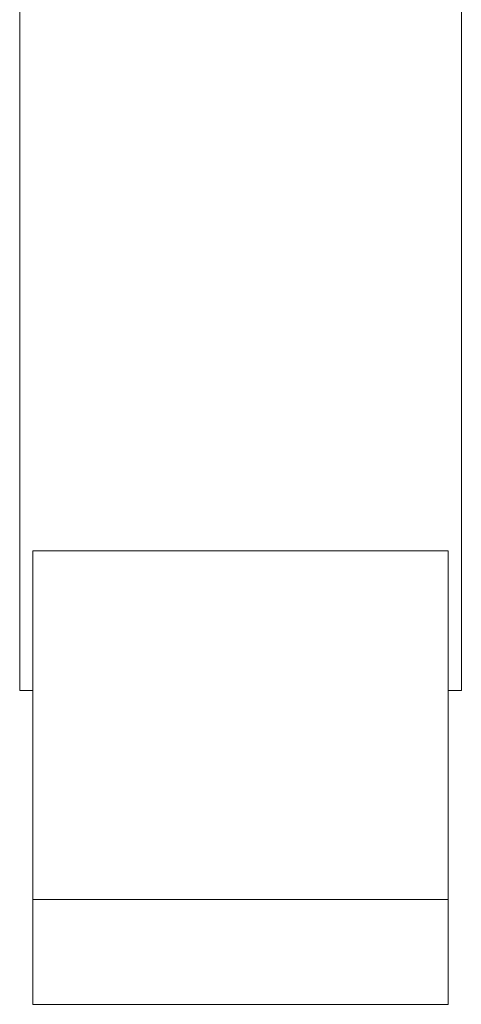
# Model space of a CAD drawing. Header units: millimetres. Extents: x -162 to 428, y 37 to 992.
# Tile 2 of 5: x 329 to 379, y 247 to 359. Entities that reach past the tile are written whole.
import ezdxf

# ---------------------------------------------------------------- set-up
doc = ezdxf.new("R2010")
doc.units = ezdxf.units.MM

msp = doc.modelspace()

# ---------------------------------------------------------------- linework, layer by layer
at = {"color": 7, "linetype": 'Continuous', "lineweight": 15}
for p, q in [((329.4, 282.69), (329.4, 367.69)), ((379.4, 282.69), (379.4, 367.69)), ((377.9, 298.48), (330.9, 298.48)), ((330.9, 259.03), (330.9, 298.48)), ((377.9, 259.03), (377.9, 298.48)), ((329.4, 282.69), (330.9, 282.69)), ((377.9, 282.69), (379.4, 282.69)), ((377.9, 259.03), (330.9, 259.03)), ((330.9, 247.16), (330.9, 259.03)), ((377.9, 247.16), (377.9, 259.03)), ((377.9, 247.16), (330.9, 247.16))]:
    msp.add_line(p, q, dxfattribs=at)

doc.saveas('drawing.dxf')
